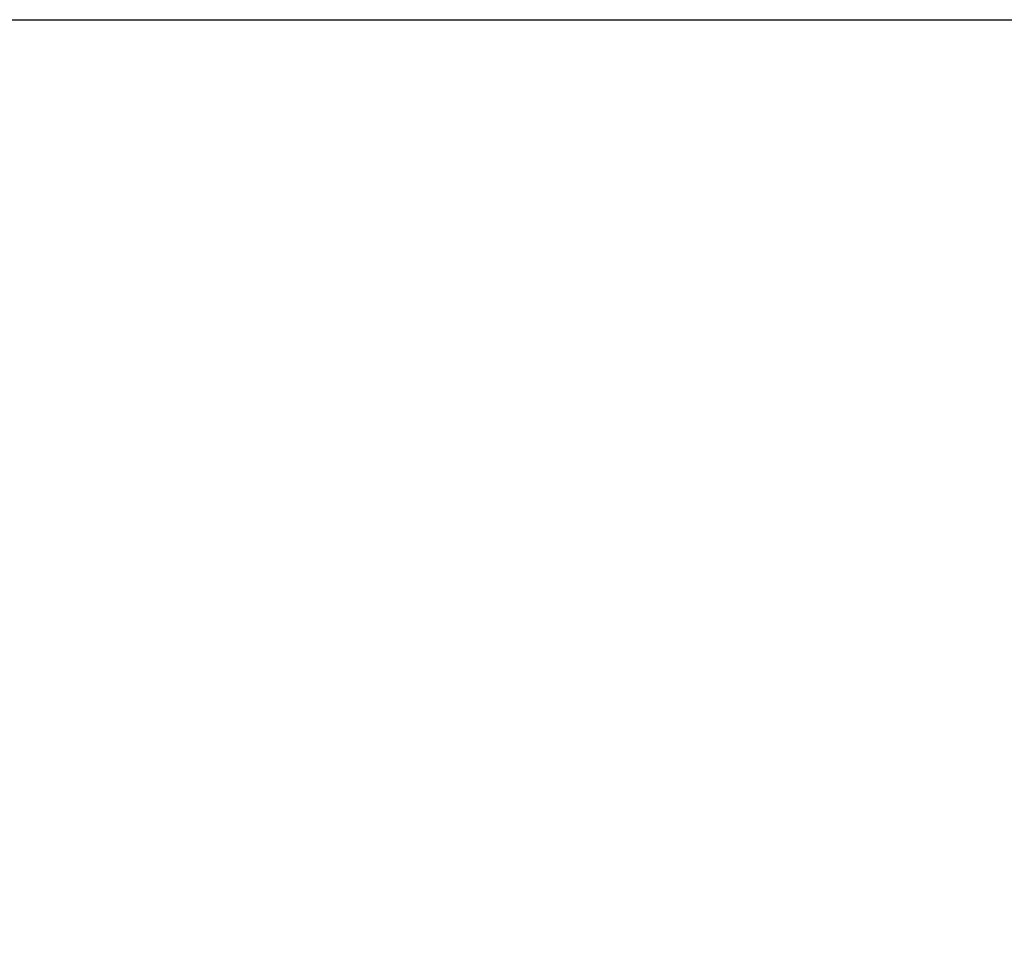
# Model space of a CAD drawing. Header units: inches. Extents: x 0 to 29700, y -16 to 21000.
# Tile 171 of 212: x 23345 to 23924, y 15965 to 16504. Entities that reach past the tile are written whole.
import ezdxf

# ---------------------------------------------------------------- set-up
doc = ezdxf.new("R2010")
doc.units = ezdxf.units.IN
doc.layers.add('254', color=7, linetype='Continuous', true_color=0xffffff)
doc.styles.add('latin_extended', font='simplex.shx')
doc.dimstyles.get("Standard").update_dxf_attribs({"dimtxt": 0.18, "dimasz": 0.18, "dimexe": 0.18, "dimexo": 0.0625, "dimgap": 0.09, "dimtad": 0, "dimtih": 1, "dimtoh": 1, "dimdec": 4, "dimzin": 0, "dimdsep": 46, "dimtxsty": 'Standard', "dimcen": 0.09, "dimadec": 0, "dimazin": 0, "dimtfac": 1, "dimtdec": 4, "dimtofl": 0, "dimtmove": 0, "dimatfit": 3, "dimfxl": 1, "dimtolj": 1, "dimtzin": 0, "dimarcsym": 0})

# ---------------------------------------------------------------- blocks, each defined once
blk = doc.blocks.new('_U5')
at = {"layer": '254', "color": 3, "linetype": 'Continuous', "lineweight": 13, "transparency": 16777216}
for p, q in [((28355.56, 16341.61), (28355.56, 12903.61)), ((17667.58, 15084.4), (17667.58, 12903.61)), ((17842.58, 12953.61), (28180.56, 12953.61))]:
    blk.add_line(p, q, dxfattribs=at)
at = {"layer": '254', "color": 3, "transparency": 16777216}
for points in [[(17842.58, 12982.78), (17842.58, 12924.45), (17667.58, 12953.61)], [(28180.56, 12924.45), (28180.56, 12982.78), (28355.56, 12953.61)]]:
    blk.add_solid(points, dxfattribs=at)
at = {"layer": 'Defpoints', "color": 0, "transparency": 16777216}
for p in [(28355.56, 16391.61), (17667.58, 15134.4), (28355.56, 12953.61)]:
    blk.add_point(p, dxfattribs=at)
at = {"layer": '254', "color": 2, "lineweight": 13, "transparency": 16777216, "insert": (22636.57, 13216.11), "char_height": 175, "attachment_point": 1, "style": 'latin_extended'}
blk.add_mtext('\\A1;10688', dxfattribs=at)

msp = doc.modelspace()

# ---------------------------------------------------------------- linework, layer by layer
at = {"layer": '254', "color": 2, "linetype": 'Continuous', "lineweight": 25}
msp.add_line((22340.075, 16504.14), (23947.075, 16504.14), dxfattribs=at)

# ---------------------------------------------------------------- dimensions: what is measured, and where the dimension line sits
at = {"layer": '254', "color": 2, "linetype": 'Continuous', "lineweight": 13}
dim = msp.add_linear_dim(base=(28355.555, 12953.612), p1=(17667.575, 15134.402), p2=(28355.555, 16391.612), dimstyle='Standard', override={"dimscale": 50, "dimtxt": 3.5, "dimasz": 3.5, "dimexe": 1, "dimexo": 1, "dimgap": 1.75, "dimtad": 1, "dimtih": 1, "dimtoh": 0, "dimdec": 0, "dimlfac": 1, "dimzin": 8, "dimdsep": 46, "dimlunit": 2, "dimtxsty": 'latin_extended', "dimsah": 1, "dimse1": 0, "dimse2": 0, "dimsd1": 0, "dimsd2": 0, "dimclrd": 3, "dimclre": 3, "dimclrt": 2, "dimtol": 0, "dimtm": -0.1, "dimtfac": 0.714286, "dimtdec": 3, "dimtofl": 1, "dimtmove": 0, "dimtzin": 8, "dimlwd": 13, "dimlwe": 13}, dxfattribs=at)
dim.commit()
dim.dimension.update_dxf_attribs({"geometry": '_U5', "text_midpoint": (23011.565, 12953.612), "dimtype": 160})

doc.saveas('drawing.dxf')
